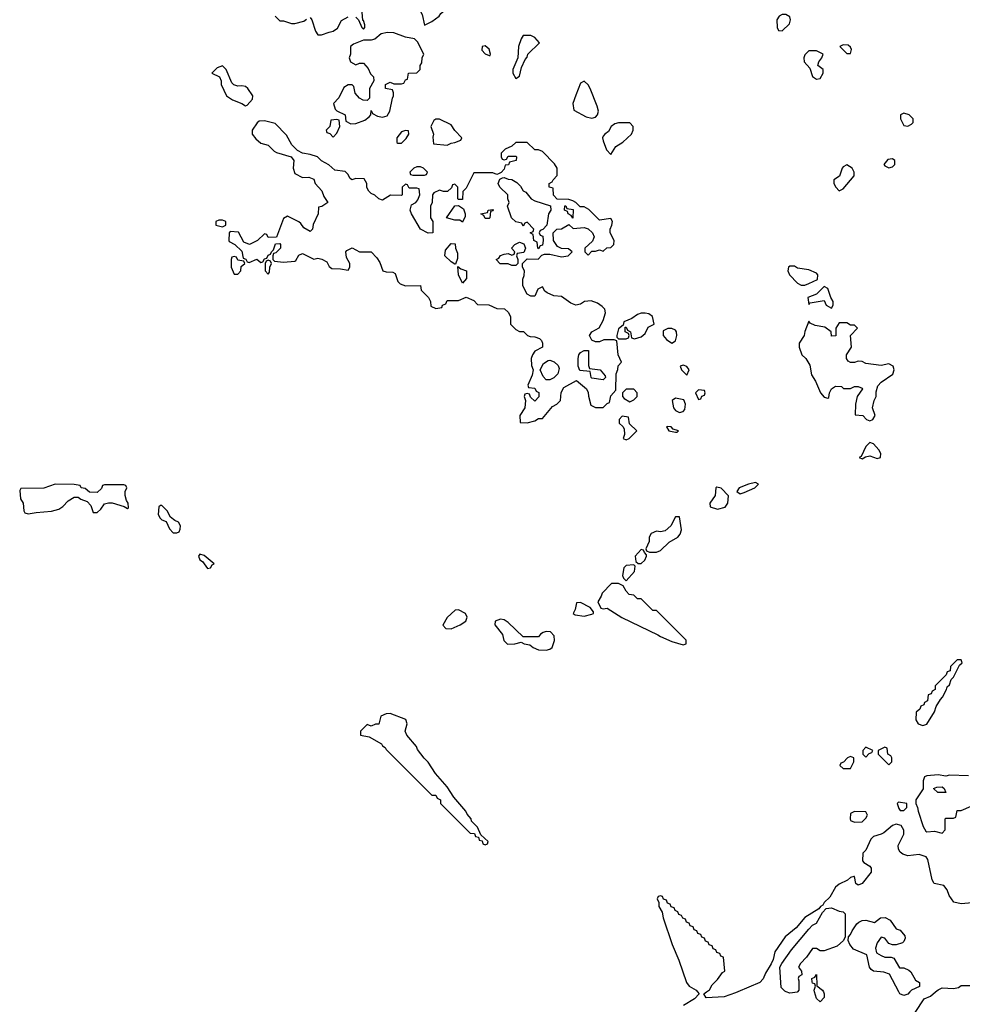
# Model space of a CAD drawing. Header units: inches. Extents: x 2701323 to 2964515, y 494916 to 722124.
# Tile 6 of 256: x 2733364 to 2738317, y 619935 to 625111. Entities that reach past the tile are written whole.
import ezdxf

# ---------------------------------------------------------------- set-up
doc = ezdxf.new("R2010")
doc.units = ezdxf.units.IN
doc.header["$MEASUREMENT"] = 0
doc.layers.add('C7631', color=7, linetype='Continuous')
doc.layers.add('C7632', color=7, linetype='Continuous')

msp = doc.modelspace()

# ---------------------------------------------------------------- linework, layer by layer
at = {"layer": 'C7631', "color": 2, "elevation": 2}
for points in [[(2736926, 620000), (2736934, 619990), (2736910, 619964), (2736851.6, 619928.4)], [(2737137.1, 620000), (2737125.2, 619994.8), (2737065.5, 619974.5), (2736970, 619968.7), (2736958, 619990), (2736972.9, 620000)], [(2737451.3, 620000), (2737450, 619998), (2737410, 619992.7), (2737391.5, 620000)], [(2737586.5, 620000), (2737591, 619990), (2737591, 619970), (2737570, 619948), (2737550, 619966), (2737540.7, 620000)], [(2738041.6, 620000), (2738030, 619988), (2738010, 619982), (2737989.3, 619989.3), (2737983.6, 620000)], [(2738068.9, 619891.1), (2738116.4, 619963.6), (2738150, 619978), (2738176.7, 620000)]]:
    msp.add_lwpolyline(points, dxfattribs=at)
at = {"layer": 'C7632', "color": 2, "elevation": 2}
for points in [[(2735590, 625188), (2735530, 625162), (2735510, 625178), (2735490, 625178), (2735474, 625170), (2735472, 625150), (2735478.8, 625138.8), (2735490, 625082), (2735530, 625102), (2735568, 625130), (2735576, 625144), (2735608, 625170), (2735600.4, 625180.4)], [(2737390, 625138), (2737370, 625138), (2737354, 625130), (2737342, 625110), (2737344.7, 625070), (2737350, 625054), (2737370, 625052), (2737408, 625090), (2737414, 625110), (2737410, 625126)], [(2735296.9, 625043.1), (2735263.6, 625036.4), (2735230, 625008.7), (2735210, 625004), (2735170, 625004), (2735116.9, 624983.1), (2735102, 624970), (2735102, 624930), (2735094, 624910), (2735102, 624890), (2735130, 624874), (2735150, 624882), (2735170, 624882), (2735195.3, 624855.3), (2735206.4, 624826.4), (2735222, 624810), (2735224.7, 624790), (2735202, 624750), (2735202, 624698), (2735190, 624686), (2735168.4, 624688.4), (2735150, 624698), (2735125.6, 624725.6), (2735119, 624759), (2735110, 624768), (2735090, 624768), (2735066, 624754), (2735039.8, 624700.2), (2735012, 624670), (2735021, 624641), (2735030, 624632), (2735074, 624610), (2735078, 624578), (2735103.6, 624563.6), (2735130, 624564.7), (2735176.4, 624583.6), (2735200.4, 624599.6), (2735208, 624610), (2735210, 624634), (2735218, 624618), (2735243.6, 624603.6), (2735270, 624598), (2735294.6, 624605.4), (2735309, 624630), (2735322, 624698), (2735328, 624710), (2735327.3, 624727.3), (2735322, 624742), (2735286, 624750), (2735286, 624770), (2735310, 624782), (2735330, 624774), (2735370, 624774), (2735382, 624778), (2735390, 624794), (2735402, 624798), (2735406, 624830), (2735450, 624832), (2735468, 624850), (2735468, 624870), (2735476.4, 624883.6), (2735478, 624910), (2735488, 624930), (2735454, 624994), (2735438, 625010), (2735390, 625019.5), (2735330, 625042.7)], [(2736050, 625028.7), (2736010, 625028), (2735998, 625010), (2735984.7, 624970), (2735982, 624910), (2735954, 624850), (2735954, 624830), (2735970, 624802), (2735990, 624814), (2736000.4, 624859.6), (2736019, 624901), (2736030, 624914), (2736034, 624930), (2736095.3, 624990), (2736070, 625018)], [(2735810, 624973.2), (2735794, 624970), (2735792, 624950), (2735810, 624932), (2735830, 624922), (2735836.4, 624923.6), (2735838, 624930), (2735830, 624955.3)], [(2737690, 624978), (2737674, 624970), (2737710, 624934), (2737730, 624934), (2737734.6, 624954.6), (2737730, 624966), (2737716.4, 624976.4)], [(2737550, 624948), (2737510, 624948), (2737490, 624926), (2737484.7, 624910), (2737486, 624890), (2737516, 624856), (2737530, 624812), (2737550, 624798), (2737570, 624802), (2737586, 624830), (2737586, 624850), (2737558, 624870), (2737562, 624890), (2737578, 624910), (2737586, 624930)], [(2734430, 624868.7), (2734402, 624858), (2734374, 624830), (2734414, 624810), (2734422, 624790), (2734422, 624770), (2734451.1, 624711.1), (2734482, 624690), (2734530.9, 624670.9), (2734550, 624658), (2734559, 624661), (2734587.3, 624692.7), (2734588, 624710), (2734562, 624750), (2734550, 624759), (2734530, 624764), (2734510, 624761.2), (2734489, 624769), (2734479, 624779), (2734448.7, 624850)], [(2736330, 624788.7), (2736310, 624778), (2736285.2, 624714.8), (2736270.8, 624670), (2736275.3, 624635.3), (2736340.4, 624600.4), (2736370, 624593.4), (2736390, 624598.8), (2736399.3, 624610), (2736404.5, 624630), (2736397.2, 624657.2), (2736361.2, 624750), (2736350, 624768.7)], [(2735570, 624588.7), (2735550, 624588), (2735539.6, 624580.4), (2735524.7, 624550), (2735538, 624510), (2735534, 624494), (2735538, 624458), (2735610, 624452), (2735630, 624462), (2735650, 624464.7), (2735682, 624478), (2735686, 624490), (2735650, 624528), (2735630, 624558)], [(2738010, 624619), (2737992, 624610), (2737991.3, 624590), (2738010, 624554), (2738030, 624552), (2738050, 624562), (2738058, 624570), (2738058, 624590), (2738038, 624610)], [(2734650, 624579.3), (2734622, 624578), (2734610.7, 624569.3), (2734584.7, 624530), (2734586, 624510), (2734604, 624484), (2734630, 624462), (2734670, 624452), (2734700.7, 624420.7), (2734713.7, 624413.7), (2734790.9, 624390.9), (2734804.7, 624370), (2734801, 624330), (2734810, 624302), (2734850, 624282), (2734883.6, 624283.6), (2734910, 624272), (2734916, 624250), (2734950.6, 624210.6), (2734962, 624182), (2734982, 624150), (2734951.3, 624128.7), (2734934, 624126), (2734932, 624090), (2734905.4, 624034.6), (2734902, 624010), (2734890, 623998), (2734856.4, 624016.4), (2734840.4, 624040.4), (2734830, 624048), (2734770, 624078), (2734750, 624066), (2734712.7, 623967.3), (2734670, 623966), (2734662, 623982), (2734650, 623986), (2734614, 623950), (2734571.6, 623928.4), (2734542, 623942), (2734513.6, 623993.6), (2734470, 623998), (2734464.7, 623990), (2734462, 623950), (2734464.7, 623944.7), (2734494, 623930), (2734530, 623894), (2734538, 623858), (2734552.7, 623852.7), (2734558, 623838), (2734570, 623834), (2734610, 623852), (2734630, 623834), (2734642, 623838), (2734650, 623854), (2734662, 623858), (2734670, 623874), (2734682, 623878), (2734686, 623890), (2734698, 623902), (2734707.3, 623932.7), (2734730, 623934), (2734734, 623930), (2734734, 623910), (2734710, 623886), (2734698, 623882), (2734694, 623870), (2734694, 623850), (2734702, 623842), (2734750, 623836), (2734810, 623842), (2734815.3, 623844.7), (2734830, 623874), (2734850, 623882), (2734910, 623852), (2734930, 623858), (2734951.6, 623851.6), (2734978, 623838), (2734990, 623814), (2735003.6, 623803.6), (2735050, 623802), (2735090, 623794), (2735098, 623810), (2735098, 623830), (2735080.4, 623860.4), (2735078, 623890), (2735082, 623898), (2735110, 623911.3), (2735150, 623891.3), (2735210.9, 623890.9), (2735239.8, 623859.8), (2735255.3, 623835.3), (2735271.6, 623791.6), (2735290, 623784.7), (2735323.6, 623783.6), (2735336.9, 623776.9), (2735350, 623734), (2735362, 623722), (2735390, 623712), (2735470, 623714), (2735474, 623690), (2735511.1, 623651.1), (2735522, 623630), (2735524.7, 623604.7), (2735550, 623592), (2735582, 623598), (2735586, 623610), (2735602, 623618), (2735610, 623634), (2735670, 623634), (2735710, 623652), (2735750, 623634), (2735770, 623614), (2735828.4, 623611.6), (2735870, 623592), (2735911.6, 623591.6), (2735930, 623574), (2735942, 623550), (2735942, 623510), (2735970, 623482), (2735990, 623472), (2736011.6, 623471.6), (2736031.6, 623451.6), (2736045.4, 623445.4), (2736070, 623444.7), (2736095.3, 623435.3), (2736105.4, 623425.4), (2736111.3, 623410), (2736111.3, 623388.7), (2736070, 623368), (2736058, 623350), (2736052, 623330), (2736052.7, 623292.7), (2736062, 623270), (2736056.9, 623243.1), (2736034, 623190), (2736038, 623178), (2736070, 623174), (2736078, 623158), (2736092, 623152), (2736091.6, 623128.4), (2736070, 623106), (2736047.3, 623127.3), (2736042, 623142), (2736030, 623146), (2736018, 623142), (2736014, 623130), (2736022, 623110), (2736018, 623070), (2735992, 623030), (2735994, 622994), (2736030, 622992), (2736070, 623002), (2736090, 623014), (2736110, 623014), (2736163.1, 623076.9), (2736186, 623090), (2736206, 623110), (2736208.4, 623151.6), (2736223.1, 623176.9), (2736290, 623214), (2736342, 623170), (2736351.1, 623151.1), (2736351.6, 623131.6), (2736365.4, 623085.4), (2736390, 623072), (2736430, 623072), (2736450, 623094), (2736462, 623098), (2736470, 623134), (2736496.4, 623163.6), (2736498, 623250), (2736507.3, 623272.7), (2736508.4, 623291.6), (2736526, 623310), (2736508, 623350), (2736502, 623422), (2736487.3, 623427.3), (2736450, 623428), (2736432.7, 623427.3), (2736410, 623418), (2736390, 623418), (2736370, 623426), (2736358, 623450), (2736369.4, 623470.6), (2736409.1, 623490.9), (2736428.7, 623530), (2736442, 623570), (2736438, 623590), (2736424, 623604), (2736400.2, 623620.2), (2736366.4, 623633.6), (2736330.9, 623629.1), (2736310, 623615.3), (2736286, 623610), (2736260.2, 623620.2), (2736210, 623655.3), (2736170, 623659), (2736134.6, 623674.6), (2736123.1, 623683.1), (2736110, 623706), (2736085.4, 623694.6), (2736070, 623658), (2736050, 623658), (2736030, 623668), (2736007.3, 623712.7), (2736007.3, 623747.3), (2736014.6, 623765.4), (2736015.3, 623790), (2736006, 623810), (2736006, 623830), (2736030, 623854), (2736087.3, 623852.7), (2736107.3, 623872.7), (2736122, 623878), (2736150, 623878), (2736210, 623864.7), (2736246, 623870), (2736266, 623890), (2736247.3, 623907.3), (2736210, 623908), (2736190, 623918), (2736168, 623950), (2736166, 623990), (2736186, 624010), (2736210, 624012), (2736250, 624034), (2736272.7, 624012.7), (2736330, 624018), (2736351, 624011), (2736374, 623990), (2736382, 623970), (2736379.6, 623960.4), (2736372.7, 623947.3), (2736334, 623910), (2736334, 623890), (2736350, 623874), (2736370, 623894), (2736390, 623894), (2736410, 623902), (2736430, 623894), (2736448.4, 623911.6), (2736470, 623914), (2736486, 623930), (2736488, 623950), (2736466, 623990), (2736466, 624010), (2736475.3, 624030), (2736478, 624050), (2736470, 624066), (2736410, 624058), (2736353.6, 624113.6), (2736330, 624128), (2736308, 624128), (2736286, 624150), (2736270, 624158), (2736250, 624166), (2736187.3, 624167.3), (2736168.4, 624188.4), (2736166, 624226), (2736146, 624230), (2736146, 624250), (2736162, 624258), (2736166, 624270), (2736187.3, 624292.7), (2736188, 624330), (2736173.6, 624353.6), (2736110, 624418), (2736090, 624426), (2736070, 624426), (2736030, 624466), (2735970, 624466), (2735950, 624446), (2735914, 624430), (2735894, 624410), (2735894, 624390), (2735898, 624378), (2735910, 624374), (2735922, 624378), (2735930, 624394), (2735970, 624394), (2735974, 624390), (2735972, 624370), (2735938, 624362), (2735931.6, 624348.4), (2735914, 624346), (2735910, 624326), (2735892.7, 624307.3), (2735879.6, 624300.4), (2735870, 624298), (2735850, 624306), (2735750, 624306), (2735710, 624226), (2735692.7, 624207.3), (2735690, 624166), (2735670, 624166), (2735666, 624170), (2735666, 624230), (2735650, 624246), (2735638, 624242), (2735632.7, 624227.3), (2735612, 624208), (2735590, 624208), (2735570, 624215.3), (2735539.6, 624200.4), (2735532, 624190), (2735531.3, 624150), (2735522, 624130), (2735522, 624070), (2735534, 624050), (2735534, 623990), (2735510, 623988), (2735469.4, 624009.4), (2735422, 624090), (2735415.3, 624110), (2735422, 624138), (2735446, 624150), (2735456.4, 624163.6), (2735466, 624190), (2735462, 624222), (2735450, 624226), (2735410, 624226), (2735402, 624242), (2735390, 624246), (2735374, 624230), (2735374, 624190), (2735370, 624186), (2735311.6, 624188.4), (2735270, 624162), (2735250, 624169), (2735230, 624188.7), (2735210, 624198), (2735198, 624210), (2735188.4, 624228.4), (2735188, 624250), (2735174, 624274), (2735130, 624275.3), (2735108.4, 624268.4), (2735098, 624278), (2735090, 624298), (2735073.6, 624313.6), (2735020.4, 624320.4), (2734988.4, 624348.4), (2734950, 624368.7), (2734928, 624390), (2734890, 624402.7), (2734849.2, 624409.2), (2734822.7, 624422.7), (2734792.9, 624452.9), (2734764.7, 624504.7), (2734705.2, 624565.2)], [(2735030, 624586), (2734998, 624582), (2734994, 624550), (2734974, 624530), (2734978, 624518), (2734992.7, 624512.7), (2735010, 624494), (2735030, 624514), (2735046, 624550), (2735042, 624582)], [(2736510, 624569), (2736490, 624564), (2736471.3, 624550), (2736457.5, 624522.5), (2736438, 624510), (2736430, 624498), (2736426.8, 624490), (2736430, 624474), (2736447.1, 624427.1), (2736470, 624402), (2736496, 624444), (2736532.5, 624467.5), (2736578, 624510), (2736588, 624530), (2736588, 624550), (2736570, 624568)], [(2735390, 624528), (2735370, 624522), (2735344.7, 624490), (2735346, 624466), (2735350, 624462), (2735370, 624462), (2735393.6, 624486.4), (2735408, 624510), (2735406, 624526)], [(2735470, 624338), (2735450, 624338), (2735434, 624330), (2735414, 624310), (2735418, 624298), (2735430, 624294), (2735490, 624294), (2735502, 624298), (2735506, 624310), (2735486, 624330)], [(2737710, 624348), (2737690, 624338), (2737684.7, 624330), (2737671, 624289), (2737642, 624270), (2737642, 624250), (2737652, 624230), (2737670, 624212), (2737690, 624222), (2737748.7, 624290), (2737748, 624310), (2737738, 624330)], [(2737950, 624379), (2737924.5, 624375.5), (2737904.7, 624350), (2737910, 624342), (2737930, 624332), (2737950, 624338), (2737962, 624350), (2737962, 624370)], [(2736090, 623906), (2736086, 623910), (2736082, 623942), (2736066, 623950), (2736062, 623982), (2736046, 623990), (2736062, 623998), (2736066, 624010), (2736030, 624046), (2736018, 624042), (2736010, 624026), (2736002, 624042), (2735970, 624048), (2735948, 624070), (2735926, 624130), (2735935.3, 624150), (2735928, 624170), (2735928, 624190), (2735886, 624230), (2735878, 624250), (2735887.3, 624272.7), (2735900.4, 624279.6), (2735910, 624282), (2735930, 624272), (2735950, 624271.3), (2735976, 624256), (2735996, 624236), (2736010, 624212), (2736023.6, 624203.6), (2736052, 624170), (2736070, 624158), (2736152.7, 624132.7), (2736154, 624110), (2736142, 624090), (2736134, 624030), (2736112.7, 624007.3), (2736098, 624002), (2736094, 623990), (2736098, 623978), (2736112.7, 623972.7), (2736114, 623950), (2736110, 623926), (2736098, 623922)], [(2735690, 624046), (2735676.4, 624056.4), (2735650, 624058), (2735606, 624070), (2735650, 624132), (2735670, 624134), (2735696, 624116), (2735704.7, 624090), (2735703.6, 624076.4)], [(2736270, 624068), (2736262, 624082), (2736246, 624090), (2736242, 624102), (2736226, 624110), (2736227.3, 624132.7), (2736232.7, 624132.7), (2736238, 624118), (2736272.7, 624112.7)], [(2735810, 624066), (2735802, 624082), (2735786, 624090), (2735822, 624098), (2735826, 624110), (2735850, 624114), (2735854, 624110), (2735850, 624106), (2735838, 624102), (2735834, 624070), (2735830, 624066)], [(2734430, 624058), (2734410, 624058), (2734394, 624050), (2734394, 624030), (2734430, 624022), (2734446, 624030), (2734446, 624050)], [(2735650, 623826), (2735630, 623838), (2735598, 623870), (2735600.4, 623899.6), (2735630, 623934), (2735652.7, 623932.7), (2735654, 623910), (2735663.6, 623883.6), (2735663.6, 623856.4), (2735654, 623826)], [(2735950, 623818), (2735930, 623828), (2735888.4, 623828.4), (2735868, 623850), (2735882, 623858), (2735890, 623871.3), (2735910, 623878), (2735930, 623882), (2735950, 623874), (2735962, 623878), (2735966, 623890), (2735948, 623910), (2735966, 623930), (2735990, 623942), (2736012.7, 623932.7), (2736022, 623910), (2736012.7, 623887.3), (2735978, 623882), (2735974, 623870), (2735982, 623850), (2735982, 623830), (2735970, 623818)], [(2734490, 623866), (2734478, 623862), (2734474, 623850), (2734474, 623810), (2734490, 623774), (2734510, 623774), (2734526, 623790), (2734527.3, 623812.7), (2734546, 623830), (2734542, 623842), (2734510, 623846), (2734502, 623862)], [(2734670, 623846), (2734658, 623842), (2734654, 623830), (2734654, 623790), (2734670, 623774), (2734676.4, 623783.6), (2734678, 623810), (2734686, 623830), (2734682, 623842)], [(2735690, 623726), (2735668.7, 623770), (2735666, 623814), (2735682, 623802), (2735712, 623790), (2735712, 623750)], [(2737435.1, 623815.1), (2737410, 623815.1), (2737402.8, 623810), (2737399.1, 623790), (2737408, 623770), (2737450, 623726.8), (2737470, 623716), (2737490, 623716), (2737510, 623724.7), (2737555.3, 623744.7), (2737558, 623770), (2737550, 623778), (2737510, 623795.3), (2737450, 623804)], [(2737590, 623708), (2737551.3, 623668.7), (2737504.7, 623650), (2737510, 623614), (2737518, 623622), (2737590, 623634), (2737602, 623610), (2737630, 623594), (2737638, 623610), (2737638, 623630), (2737626, 623650), (2737610, 623698)], [(2736650, 623569), (2736630, 623568.7), (2736610, 623562), (2736579.8, 623540.2), (2736538, 623522), (2736534, 623506), (2736510, 623486), (2736502, 623450), (2736502, 623442), (2736510, 623434), (2736550, 623434), (2736562, 623438), (2736566, 623450), (2736562, 623462), (2736546, 623470), (2736546, 623494), (2736550, 623494), (2736558, 623478), (2736574, 623470), (2736578, 623438), (2736594, 623434), (2736630, 623444.7), (2736650, 623462), (2736665.2, 623494.8), (2736698, 623510), (2736688.7, 623550), (2736670, 623564)], [(2737510, 623526), (2737488.6, 623471.4), (2737484.9, 623450), (2737459.1, 623410), (2737459.1, 623390), (2737474, 623350), (2737494, 623330), (2737515.5, 623295.5), (2737524.9, 623244.9), (2737546, 623210), (2737571, 623150), (2737590, 623126.8), (2737610, 623122), (2737614.6, 623125.4), (2737619, 623150), (2737628.7, 623170), (2737650, 623184.7), (2737682, 623182), (2737692.7, 623172.7), (2737730, 623172), (2737750, 623182), (2737770, 623182), (2737790, 623174), (2737792, 623170), (2737764.7, 623130), (2737756, 623090), (2737754, 623034), (2737794, 623030), (2737814, 623010), (2737830, 623002), (2737846, 623010), (2737858, 623030), (2737844, 623070), (2737854, 623110), (2737864, 623130), (2737864.7, 623155.3), (2737873.6, 623186.4), (2737890, 623204.7), (2737952.3, 623247.7), (2737959, 623270), (2737954, 623290), (2737930, 623302), (2737890, 623294), (2737810, 623304), (2737790, 623314), (2737770, 623315.3), (2737750, 623308.7), (2737730, 623308.7), (2737716.4, 623316.4), (2737708, 623330), (2737708, 623350), (2737735.3, 623390), (2737728.4, 623451.6), (2737766, 623490), (2737750, 623506), (2737730, 623506), (2737710, 623518), (2737670, 623518), (2737652, 623490), (2737651.3, 623448.7), (2737630, 623448), (2737628, 623470), (2737595.1, 623495.1), (2737543.1, 623503.1), (2737516.4, 623516.4)], [(2736790, 623488), (2736770, 623488), (2736744.7, 623475.3), (2736744.7, 623450), (2736762, 623430), (2736790, 623411.3), (2736810, 623422), (2736817.2, 623450), (2736815.3, 623470), (2736810, 623478)], [(2736430, 623218), (2736370, 623226), (2736366, 623230), (2736362, 623262), (2736307.3, 623267.3), (2736298, 623290), (2736298, 623330), (2736302, 623350), (2736310, 623362), (2736330, 623372), (2736352.7, 623372.7), (2736352.7, 623292.7), (2736358, 623278), (2736414, 623270), (2736439.6, 623239.6), (2736442, 623230)], [(2736130, 623218), (2736114.6, 623234.6), (2736098, 623270), (2736116.4, 623303.6), (2736140.4, 623319.6), (2736150, 623322), (2736172.7, 623312.7), (2736192.7, 623292.7), (2736198, 623278), (2736192, 623250), (2736170, 623228), (2736150, 623218)], [(2736850, 623295.3), (2736834, 623290), (2736842, 623270), (2736870, 623242), (2736882, 623270), (2736870, 623288)], [(2736590, 623168), (2736550, 623168), (2736532, 623150), (2736532, 623130), (2736539.6, 623119.6), (2736570, 623102), (2736590, 623112), (2736608, 623130), (2736608, 623150)], [(2736930, 623166), (2736914, 623150), (2736930, 623114), (2736942, 623118), (2736947.3, 623132.7), (2736962, 623138), (2736966, 623150), (2736962, 623162)], [(2736810, 623122), (2736792, 623110), (2736798.8, 623070), (2736810, 623056), (2736830, 623046.8), (2736850, 623051.3), (2736858, 623062), (2736862, 623090), (2736852.9, 623112.9)], [(2736530, 623026), (2736514, 623010), (2736514, 622990), (2736532.7, 622972.7), (2736539.6, 622959.6), (2736542, 622930), (2736534, 622910), (2736550, 622902), (2736566, 622910), (2736606, 622950), (2736567.3, 622987.3), (2736562, 623022)], [(2736770, 622973.2), (2736762, 622970), (2736774, 622950), (2736810, 622942), (2736818, 622942), (2736826, 622950), (2736798, 622958), (2736786, 622970)], [(2737830, 622888), (2737810, 622868), (2737785.4, 622814.6), (2737774, 622810), (2737790, 622802), (2737807.3, 622812.7), (2737830, 622818), (2737870, 622804.7), (2737886, 622810), (2737888, 622830), (2737878, 622850), (2737850, 622882)], [(2737230, 622678), (2737194, 622670), (2737144.7, 622650), (2737132, 622630), (2737150, 622618), (2737170, 622626), (2737226, 622650), (2737246, 622670)], [(2733550, 622668.7), (2733490, 622648), (2733370, 622646), (2733363.6, 622636.4), (2733367.3, 622592.7), (2733381, 622570), (2733385.5, 622530), (2733390, 622518), (2733407.3, 622512.7), (2733450, 622521), (2733530, 622526.8), (2733570, 622538), (2733590, 622551.3), (2733618, 622582), (2733650, 622601), (2733670, 622601), (2733684.7, 622590), (2733718.5, 622578.5), (2733738, 622558), (2733750, 622521), (2733770, 622521), (2733790, 622538), (2733810, 622566), (2733830, 622572), (2733850, 622571.3), (2733912, 622552), (2733930, 622542), (2733935.3, 622544.7), (2733934, 622570), (2733924, 622584), (2733918, 622610), (2733918, 622630), (2733926, 622650), (2733922, 622662), (2733910, 622666), (2733810, 622666), (2733798, 622662), (2733792.7, 622647.3), (2733770, 622626), (2733730, 622628), (2733707.3, 622647.3), (2733686, 622650), (2733682, 622662), (2733650, 622668)], [(2737026, 622654), (2737022, 622650), (2737018.8, 622610), (2736990.8, 622570), (2736991.3, 622550), (2737030, 622537.1), (2737070, 622547.7), (2737085.2, 622570), (2737088.7, 622608.7), (2737050, 622648)], [(2734110, 622558), (2734103.6, 622556.4), (2734094, 622550), (2734092, 622510), (2734102, 622490), (2734110, 622482), (2734132.7, 622472.7), (2734150, 622434), (2734170, 622414), (2734190, 622414), (2734202, 622418), (2734207.3, 622432.7), (2734208, 622450), (2734198, 622470), (2734178, 622478), (2734156.4, 622496.4), (2734138, 622530)], [(2736830, 622498), (2736810, 622498), (2736784.7, 622450), (2736755.3, 622424.7), (2736730, 622419), (2736710, 622422), (2736682, 622410), (2736672, 622390), (2736671.6, 622368.4), (2736654, 622330), (2736658, 622318), (2736672.7, 622312.7), (2736710, 622311.3), (2736730, 622320.7), (2736775.5, 622364.5), (2736821.2, 622390), (2736833.4, 622406.6), (2736840.9, 622430)], [(2736630, 622326), (2736598, 622290), (2736602, 622262), (2736612.7, 622252.7), (2736630, 622252), (2736648, 622270), (2736658, 622290), (2736658, 622298), (2736646, 622310), (2736642, 622322)], [(2734310, 622302), (2734302.8, 622290), (2734310, 622272), (2734323.5, 622263.5), (2734350, 622226.8), (2734366, 622230), (2734375.3, 622244.7), (2734386, 622250), (2734333.6, 622293.6)], [(2736590, 622246), (2736550, 622242), (2736538, 622230), (2736531, 622190), (2736536, 622176), (2736550, 622162), (2736594, 622210), (2736598, 622238)], [(2736510, 622148), (2736472.7, 622147.3), (2736423.6, 622096.4), (2736419.6, 622080.4), (2736402, 622050), (2736418, 622018), (2736430, 622014), (2736450, 622018), (2736528.4, 621968.4), (2736717.5, 621877.5), (2736730, 621867.7), (2736790, 621842.8), (2736850, 621824.7), (2736866, 621830), (2736866, 621850), (2736710, 622006), (2736690, 622006), (2736630, 622066), (2736610, 622066), (2736590, 622086), (2736566, 622090), (2736550, 622106), (2736535.3, 622135.3)], [(2735670, 622008), (2735652.7, 622007.3), (2735610, 621968), (2735587.5, 621927.5), (2735602, 621910), (2735630, 621908), (2735678, 621930), (2735708, 621950), (2735715.3, 621970), (2735706, 621990)], [(2736310, 622048), (2736290, 622046), (2736282, 622010), (2736272, 621990), (2736282, 621982), (2736330, 621976), (2736370, 621986), (2736378, 621990), (2736378, 621998), (2736360.4, 622020.4)], [(2735890, 621959), (2735862, 621950), (2735861, 621930), (2735899.9, 621879.9), (2735907.7, 621847.7), (2735927.7, 621827.7), (2735966, 621830), (2735998, 621838), (2736014, 621830), (2736044.7, 621824.7), (2736062, 621810), (2736090, 621798.8), (2736130, 621797.3), (2736150, 621802.8), (2736162, 621810), (2736173.2, 621846.8), (2736172.5, 621872.5), (2736152.9, 621892.9), (2736130, 621895.3), (2736114, 621890), (2736099.6, 621880.4), (2736090, 621866), (2736010, 621866), (2735930, 621942), (2735910, 621955.3)], [(2738310, 621746), (2738290, 621746), (2738254, 621710), (2738252.7, 621687.3), (2738238, 621682), (2738232.7, 621667.3), (2738174, 621610), (2738174, 621590), (2738158, 621582), (2738152.7, 621567.3), (2738138, 621562), (2738134, 621530), (2738118, 621522), (2738114, 621510), (2738098, 621502), (2738092.7, 621487.3), (2738074, 621470), (2738072, 621430), (2738084.7, 621410), (2738110, 621401), (2738130, 621406.8), (2738170, 621472), (2738180.2, 621499.8), (2738202, 621538), (2738213.2, 621550), (2738234, 621590), (2738236.4, 621603.6), (2738250, 621614), (2738258, 621642), (2738270, 621654), (2738302, 621718), (2738315.3, 621730)], [(2735310, 621464), (2735290, 621462), (2735262, 621450), (2735250, 621408), (2735232.7, 621407.3), (2735210, 621398), (2735190, 621406), (2735154, 621370), (2735154, 621350), (2735200.7, 621340.7), (2735264.7, 621304.7), (2735270, 621294), (2735284.7, 621284.7), (2735290, 621274), (2735530, 621034), (2735550, 621034), (2735558, 621018), (2735574, 621010), (2735574, 620990), (2735730, 620834), (2735752.7, 620832.7), (2735758, 620818), (2735774, 620814), (2735778, 620798), (2735794, 620794), (2735798, 620778), (2735810, 620774), (2735822, 620778), (2735826, 620790), (2735786, 620826), (2735770, 620866), (2735738, 620898), (2735735.3, 620910), (2735714.6, 620934.6), (2735708, 620950), (2735644, 621024), (2735610, 621078), (2735549.1, 621149.1), (2735510, 621208), (2735489.1, 621229.1), (2735454.6, 621274.6), (2735448, 621290), (2735398, 621350), (2735388.7, 621370), (2735399, 621410), (2735392, 621432)], [(2737810, 621286), (2737794, 621270), (2737794, 621250), (2737810, 621234), (2737827.3, 621252.7), (2737842, 621258), (2737846, 621270)], [(2737910, 621286), (2737874, 621270), (2737874, 621250), (2737930, 621194), (2737946, 621210), (2737946, 621230), (2737942, 621242), (2737926, 621250), (2737922, 621282)], [(2737730, 621238), (2737714, 621230), (2737692.7, 621207.3), (2737678, 621202), (2737674, 621190), (2737690, 621174), (2737730, 621174), (2737746, 621210), (2737746, 621230)], [(2738230, 621048), (2738188.9, 621048.9), (2738166, 621070), (2738183.1, 621076.9), (2738210, 621078), (2738222, 621070)], [(2737982, 620998), (2737974, 620990), (2737983.6, 620963.6), (2737990, 620954), (2738010, 620954), (2738026, 620970), (2738026, 620990)], [(2737750, 620948), (2737730, 620938), (2737726.8, 620910), (2737730, 620902), (2737750, 620892), (2737790, 620894), (2737810, 620914), (2737818, 620930), (2737810, 620946)]]:
    msp.add_lwpolyline(points, close=True, dxfattribs=at)
for points in [[(2734706, 625130), (2734730, 625104.7), (2734750, 625104.7), (2734791.1, 625091.1), (2734810, 625091), (2734857.2, 625102.8), (2734870, 625114)], [(2734890, 625122), (2734898, 625110), (2734918, 625050), (2734930, 625032), (2734950, 625031.3), (2734990, 625044.7), (2735010, 625051.3), (2735033.2, 625066.8), (2735054, 625106), (2735090, 625126)], [(2735130, 625124.7), (2735144.7, 625110), (2735162, 625070), (2735170, 625062), (2735178, 625070), (2735176.4, 625083.6), (2735170, 625106), (2735166, 625106), (2735164, 625150)], [(2738350, 621135.3), (2738250, 621139), (2738230, 621134), (2738190, 621141.2), (2738130, 621136), (2738118, 621130), (2738111.3, 621110), (2738111.6, 621068.4), (2738072, 621010), (2738072, 620990), (2738082, 620970), (2738084.7, 620950), (2738111.3, 620870), (2738125.4, 620845.4), (2738130, 620842), (2738170, 620844.7), (2738210, 620834), (2738227.3, 620852.7), (2738226, 620910), (2738230, 620914), (2738270, 620914), (2738282, 620918), (2738290, 620954), (2738310, 620954), (2738363.1, 620976.9)], [(2738368.4, 620468.4), (2738310, 620462.7), (2738272.5, 620472.5), (2738246.8, 620506.8), (2738236.5, 620536.5), (2738219, 620559), (2738169.3, 620569.3), (2738158, 620590), (2738136.4, 620696.4), (2738126, 620710), (2738090, 620722), (2738030, 620716), (2738003.7, 620723.7), (2737990, 620735.3), (2737981.2, 620750), (2737979, 620770), (2738008.7, 620830), (2738008.7, 620850), (2737994.6, 620874.6), (2737970, 620882), (2737950, 620875.3), (2737903.5, 620836.5), (2737890, 620828.7), (2737850, 620818), (2737836.9, 620803.1), (2737810, 620746), (2737794, 620730), (2737792, 620690), (2737799.6, 620679.6), (2737830, 620662), (2737838, 620650), (2737838, 620630), (2737790.5, 620569.5), (2737770, 620562), (2737758, 620570), (2737750, 620606), (2737746, 620606), (2737730, 620602), (2737713.2, 620586.8), (2737670, 620567.3), (2737650.5, 620550), (2737621.1, 620498.9), (2737590.8, 620470), (2737583.8, 620456.2), (2737571.3, 620450), (2737563, 620437), (2737489.1, 620390.9), (2737443.4, 620336.6), (2737386, 620290), (2737332, 620210), (2737322, 620170), (2737311.6, 620148.4), (2737282, 620098), (2737270.9, 620069.1), (2737252, 620050), (2737137.1, 620000)], [(2736972.9, 620000), (2736989.1, 620010.9), (2737002, 620038), (2737030, 620066), (2737057.2, 620102.8), (2737068, 620110), (2737062, 620182), (2737047.3, 620187.3), (2737042, 620202), (2737027.3, 620207.3), (2737022, 620222), (2737007.3, 620227.3), (2737002, 620242), (2736987.3, 620247.3), (2736982, 620262), (2736967.3, 620267.3), (2736962, 620282), (2736947.3, 620287.3), (2736942, 620302), (2736927.3, 620307.3), (2736922, 620322), (2736907.3, 620327.3), (2736902, 620342), (2736887.3, 620347.3), (2736882, 620362), (2736867.3, 620367.3), (2736862, 620382), (2736847.3, 620387.3), (2736842, 620402), (2736827.3, 620407.3), (2736822, 620422), (2736807.3, 620427.3), (2736802, 620442), (2736787.3, 620447.3), (2736782, 620462), (2736767.3, 620467.3), (2736762, 620482), (2736747.3, 620487.3), (2736742, 620502), (2736730, 620506), (2736718, 620502), (2736714, 620490), (2736722, 620470), (2736722, 620450), (2736739.6, 620419.6), (2736744.7, 620390), (2736791.3, 620250), (2736826.4, 620166.4), (2736866.8, 620050), (2736881, 620030), (2736918, 620010), (2736926, 620000)], [(2737391.5, 620000), (2737383.3, 620003.3), (2737364.1, 620024.1), (2737358, 620130), (2737368, 620150), (2737419.3, 620220.7), (2737509.5, 620330.5), (2737530, 620351), (2737550, 620362), (2737582, 620418), (2737601.5, 620438.5), (2737630, 620442.8), (2737670, 620424.7), (2737690, 620422), (2737702, 620410), (2737702, 620290), (2737692, 620270), (2737659.9, 620240.1), (2737590, 620215.6), (2737570, 620216), (2737550, 620229.2), (2737530, 620229), (2737497.7, 620182.2), (2737466.8, 620150), (2737456, 620130), (2737472, 620110), (2737474, 620090), (2737458, 620082), (2737454, 620070), (2737458, 620058), (2737458, 620010), (2737451.3, 620000)], [(2737983.6, 620000), (2737934, 620094), (2737904, 620104), (2737850, 620109.2), (2737838.6, 620118.6), (2737829.2, 620130), (2737815.5, 620195.5), (2737744.9, 620224.9), (2737725.2, 620250), (2737717.2, 620270), (2737718, 620290), (2737730, 620302), (2737738, 620322), (2737762.7, 620357.3), (2737773.3, 620366.7), (2737790, 620375.5), (2737810, 620378), (2737855.3, 620364.7), (2737886, 620390), (2737911.1, 620391.1), (2737938, 620378), (2737970, 620332), (2737990, 620324.7), (2738015.3, 620295.3), (2738016.9, 620283.1), (2738010, 620266), (2738002, 620258), (2737970, 620248), (2737950, 620248), (2737930, 620255.3), (2737910, 620282), (2737890, 620288), (2737870, 620258), (2737861, 620230), (2737866.4, 620206.4), (2737890, 620191.3), (2737910, 620182), (2737943.6, 620183.6), (2737956.9, 620176.9), (2737986, 620126), (2738010, 620126), (2738035.3, 620115.3), (2738045.4, 620105.4), (2738070, 620062), (2738092, 620050), (2738091.1, 620028.9), (2738050, 620008.7), (2738041.6, 620000)], [(2737540.7, 620000), (2737538, 620010), (2737546, 620030), (2737542, 620042), (2737530, 620046), (2737527.3, 620052.7), (2737526, 620070), (2737542, 620078), (2737550, 620091.3), (2737552.7, 620032.7), (2737582, 620010), (2737586.5, 620000)], [(2738176.7, 620000), (2738190, 620011), (2738210, 620021), (2738270, 620018), (2738296.4, 620023.6), (2738310, 620034), (2738410, 620034)]]:
    msp.add_lwpolyline(points, dxfattribs=at)

doc.saveas('drawing.dxf')
